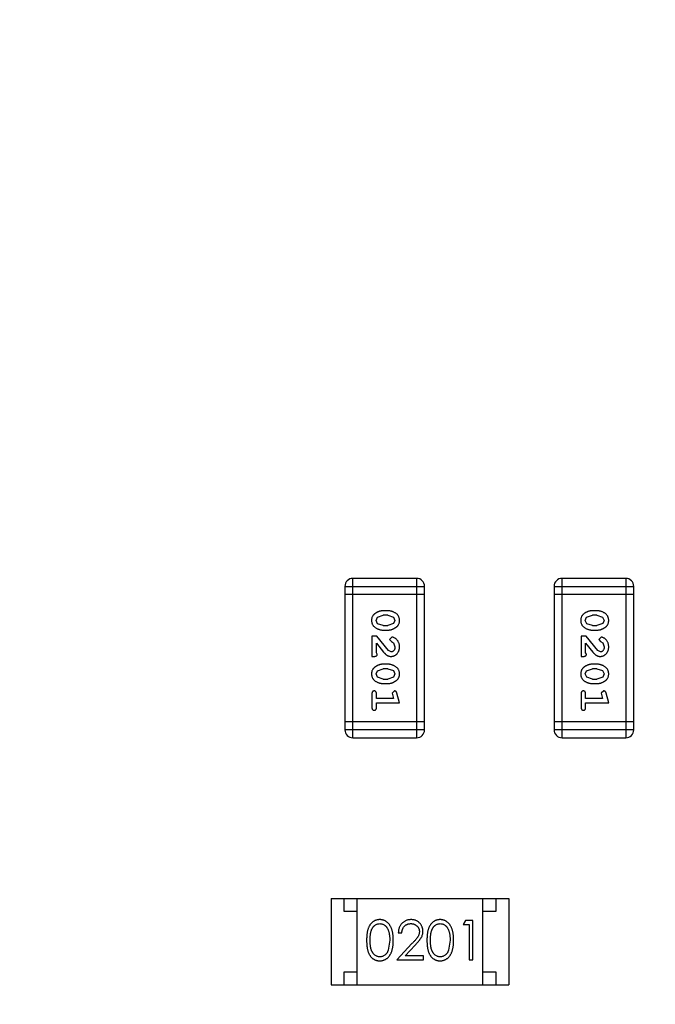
# Model space of a CAD drawing. Header units: inches. Extents: x -13 to 240, y -18 to 126.
# Tile 107 of 112: x 206.23 to 208.66, y 92.13 to 95.89. Entities that reach past the tile are written whole.
import ezdxf

# ---------------------------------------------------------------- set-up
doc = ezdxf.new("R2010")
doc.units = ezdxf.units.IN
doc.header["$LTSCALE"] = 1.21
doc.header["$MEASUREMENT"] = 0
doc.header["$PDMODE"] = 3
doc.header["$PDSIZE"] = 0.3125
doc.layers.get('0').update_dxf_attribs({"linetype": 'CONTINUOUS'})
doc.layers.get('Defpoints').update_dxf_attribs({"linetype": 'CONTINUOUS'})
doc.layers.add('DIM', color=3, linetype='CONTINUOUS')
doc.styles.get("Standard").update_dxf_attribs({"font": 'txt', "width": 0.8})
doc.dimstyles.get("Standard").update_dxf_attribs({"dimtxt": 0.15625, "dimasz": 0.1875, "dimexe": 0.125, "dimexo": 0.0625, "dimgap": 0.09, "dimtad": 0, "dimtih": 1, "dimtoh": 1, "dimzin": 4, "dimdsep": 46, "dimtxsty": 'Standard', "dimblk": '_FILLED', "dimblk1": '_FILLED', "dimblk2": '_FILLED', "dimcen": 0.09, "dimazin": 1, "dimtp": 0.01, "dimtm": 0.01, "dimtfac": 1, "dimtofl": 0, "dimtmove": 0, "dimatfit": 3, "dimldrblk": '_FILLED', "dimfxl": 1, "dimtolj": 1, "dimtzin": 4, "dimarcsym": 0})

# ---------------------------------------------------------------- blocks, each defined once
blk = doc.blocks.new('_FILLED')
at = {"color": 0, "linetype": 'ByBlock'}
blk.add_solid([(0, 0), (-1, 0.1667), (-1, -0.1667)], dxfattribs=at)
blk = doc.blocks.new('*D57')
at = {"layer": 'Defpoints', "color": 0}
for p in [(222.3269, 99.4649), (198.0766, 63.4663), (232.488, 63.4663)]:
    blk.add_point(p, dxfattribs=at)
at = {"layer": 'DIM', "color": 0, "lineweight": -2}
for p, q in [((222.3894, 99.4649), (232.613, 99.4649)), ((232.488, 97.4649), (232.488, 84.489)), ((232.488, 65.4663), (232.488, 78.4423)), ((198.1391, 63.4663), (232.613, 63.4663))]:
    blk.add_line(p, q, dxfattribs=at)
at = {"layer": 'DIM', "color": 0, "lineweight": -2, "xscale": 2, "yscale": 2, "zscale": 2}
for p, rotation in [((232.488, 99.4649), 90), ((232.488, 63.4663), 270)]:
    blk.add_blockref('_FILLED', p, dxfattribs=dict(at, rotation=rotation))
at = {"layer": 'DIM', "color": 0, "insert": (232.488, 81.4656), "char_height": 2, "attachment_point": 5, "rotation": 90}
blk.add_mtext('\\A1;36.00', dxfattribs=at)

msp = doc.modelspace()

# ---------------------------------------------------------------- linework, layer by layer
at = {"color": 7, "linetype": 'Continuous'}
for p, q in [((207.5048, 93.1463), (207.5048, 93.7559)), ((207.7486, 93.7559), (207.5048, 93.7559)), ((207.7486, 93.7559), (207.7486, 93.1463)), ((208.3048, 93.1463), (208.3048, 93.7559)), ((208.5486, 93.7559), (208.3048, 93.7559)), ((208.5486, 93.7559), (208.5486, 93.1463)), ((207.4743, 93.7255), (207.4743, 93.1768)), ((207.4743, 93.7255), (207.7791, 93.7255)), ((207.4743, 93.695), (207.7791, 93.695)), ((207.7791, 93.1768), (207.7791, 93.7255)), ((208.2743, 93.7255), (208.2743, 93.1768)), ((208.2743, 93.7255), (208.5791, 93.7255)), ((208.2743, 93.695), (208.5791, 93.695)), ((208.5791, 93.1768), (208.5791, 93.7255)), ((207.599, 93.6071), (207.6213, 93.6147)), ((207.6387, 93.6321), (207.621, 93.6321)), ((207.6385, 93.6147), (207.6213, 93.6147)), ((207.6385, 93.6147), (207.6603, 93.6075)), ((208.399, 93.6071), (208.4213, 93.6147)), ((208.4387, 93.6321), (208.421, 93.6321)), ((208.4385, 93.6147), (208.4213, 93.6147)), ((208.4385, 93.6147), (208.4602, 93.6075)), ((207.5937, 93.595), (207.599, 93.6071)), ((207.5995, 93.5827), (207.5937, 93.595)), ((207.6213, 93.5754), (207.5995, 93.5827)), ((207.6608, 93.583), (207.6385, 93.5754)), ((207.6603, 93.6075), (207.6661, 93.5951)), ((207.6661, 93.5951), (207.6608, 93.583)), ((208.3937, 93.595), (208.399, 93.6071)), ((208.3995, 93.5827), (208.3937, 93.595)), ((208.4213, 93.5754), (208.3995, 93.5827)), ((208.4608, 93.583), (208.4385, 93.5754)), ((208.4602, 93.6075), (208.466, 93.5951)), ((208.466, 93.5951), (208.4608, 93.583)), ((207.621, 93.5581), (207.6387, 93.5581)), ((207.6213, 93.5754), (207.6385, 93.5754)), ((208.421, 93.5581), (208.4387, 93.5581)), ((208.4213, 93.5754), (208.4385, 93.5754)), ((207.578, 93.5345), (207.578, 93.4574)), ((207.5968, 93.5345), (207.578, 93.5345)), ((207.5953, 93.4716), (207.5953, 93.5078)), ((207.5953, 93.5078), (207.6223, 93.4742)), ((207.6418, 93.4795), (207.5968, 93.5345)), ((207.654, 93.5314), (207.6456, 93.5225)), ((207.6456, 93.5225), (207.6522, 93.5141)), ((207.6522, 93.5141), (207.6607, 93.5091)), ((207.6607, 93.5091), (207.6661, 93.4942)), ((208.3779, 93.5345), (208.3779, 93.4574)), ((208.3968, 93.5345), (208.3779, 93.5345)), ((208.3952, 93.4716), (208.3952, 93.5078)), ((208.3952, 93.5078), (208.4223, 93.4742)), ((208.4418, 93.4795), (208.3968, 93.5345)), ((208.454, 93.5314), (208.4456, 93.5225)), ((208.4456, 93.5225), (208.4522, 93.5141)), ((208.4522, 93.5141), (208.4607, 93.5091)), ((208.4607, 93.5091), (208.466, 93.4942)), ((207.5984, 93.4661), (207.5953, 93.4716)), ((207.6515, 93.4747), (207.6418, 93.4795)), ((208.3984, 93.4661), (208.3952, 93.4716)), ((208.4515, 93.4747), (208.4418, 93.4795)), ((207.578, 93.4574), (207.5858, 93.4574)), ((207.6387, 93.4275), (207.621, 93.4275)), ((208.3779, 93.4574), (208.3858, 93.4574)), ((208.4387, 93.4275), (208.421, 93.4275)), ((207.5937, 93.3904), (207.599, 93.4026)), ((207.5995, 93.3782), (207.5937, 93.3904)), ((207.599, 93.4026), (207.6213, 93.4102)), ((207.6385, 93.4102), (207.6213, 93.4102)), ((207.6385, 93.4102), (207.6603, 93.403)), ((207.6603, 93.403), (207.6661, 93.3906)), ((207.6661, 93.3906), (207.6608, 93.3785)), ((208.3937, 93.3904), (208.399, 93.4026)), ((208.3995, 93.3782), (208.3937, 93.3904)), ((208.399, 93.4026), (208.4213, 93.4102)), ((208.4385, 93.4102), (208.4213, 93.4102)), ((208.4385, 93.4102), (208.4602, 93.403)), ((208.4602, 93.403), (208.466, 93.3906)), ((208.466, 93.3906), (208.4608, 93.3785)), ((207.6213, 93.3709), (207.5995, 93.3782)), ((207.621, 93.3536), (207.6387, 93.3536)), ((207.6213, 93.3709), (207.6385, 93.3709)), ((207.6608, 93.3785), (207.6385, 93.3709)), ((208.4213, 93.3709), (208.3995, 93.3782)), ((208.421, 93.3536), (208.4387, 93.3536)), ((208.4213, 93.3709), (208.4385, 93.3709)), ((208.4608, 93.3785), (208.4385, 93.3709)), ((207.578, 93.3143), (207.578, 93.2624)), ((207.5953, 93.297), (207.5953, 93.3143)), ((207.6643, 93.3253), (207.655, 93.3174)), ((207.655, 93.3174), (207.6561, 93.312)), ((207.6834, 93.2797), (207.6735, 93.3162)), ((208.3779, 93.3143), (208.3779, 93.2624)), ((208.3952, 93.297), (208.3952, 93.3143)), ((208.4643, 93.3253), (208.455, 93.3174)), ((208.455, 93.3174), (208.4561, 93.312)), ((208.4833, 93.2797), (208.4735, 93.3162)), ((207.6602, 93.297), (207.5953, 93.297)), ((207.5953, 93.2624), (207.5953, 93.2797)), ((207.5953, 93.2797), (207.6834, 93.2797)), ((207.6561, 93.312), (207.6602, 93.297)), ((208.4602, 93.297), (208.3952, 93.297)), ((208.3952, 93.2624), (208.3952, 93.2797)), ((208.3952, 93.2797), (208.4833, 93.2797)), ((208.4561, 93.312), (208.4602, 93.297)), ((207.7791, 93.2073), (207.4743, 93.2073)), ((208.5791, 93.2073), (208.2743, 93.2073)), ((207.7791, 93.1768), (207.4743, 93.1768)), ((208.5791, 93.1768), (208.2743, 93.1768)), ((207.5048, 93.1463), (207.7486, 93.1463)), ((208.3048, 93.1463), (208.5486, 93.1463)), ((207.4215, 92.5312), (207.4215, 92.2012)), ((207.4215, 92.5312), (208.1015, 92.5312)), ((207.4715, 92.4812), (207.4715, 92.5312)), ((207.5215, 92.2012), (207.5215, 92.5312)), ((208.0015, 92.2012), (208.0015, 92.5312)), ((208.0515, 92.5312), (208.0515, 92.4812)), ((208.1015, 92.5312), (208.1015, 92.2012)), ((207.5215, 92.4812), (207.4715, 92.4812)), ((208.0515, 92.4812), (208.0015, 92.4812)), ((207.9356, 92.4465), (207.9268, 92.4311)), ((207.9268, 92.4311), (207.9499, 92.4311)), ((207.9633, 92.4465), (207.9356, 92.4465)), ((207.9499, 92.4311), (207.9499, 92.2965)), ((207.9633, 92.2965), (207.9633, 92.4465)), ((207.646, 92.3715), (207.6403, 92.3338)), ((207.6787, 92.4004), (207.6922, 92.4004)), ((207.8768, 92.3715), (207.8711, 92.3338)), ((207.7311, 92.3586), (207.6729, 92.2965)), ((207.7051, 92.3119), (207.7426, 92.352)), ((207.6729, 92.2965), (207.7749, 92.2965)), ((207.7749, 92.3119), (207.7051, 92.3119)), ((207.7749, 92.2965), (207.7749, 92.3119)), ((207.9499, 92.2965), (207.9633, 92.2965)), ((207.4715, 92.2012), (207.4715, 92.2512)), ((207.4715, 92.2512), (207.5215, 92.2512)), ((208.0015, 92.2512), (208.0515, 92.2512)), ((208.0515, 92.2512), (208.0515, 92.2012)), ((207.4215, 92.2012), (208.1015, 92.2012))]:
    msp.add_line(p, q, dxfattribs=at)
for centre, start, end in [((207.5048, 93.7255), 90, 180), ((207.7486, 93.7255), 0, 90), ((208.3048, 93.7255), 90, 180), ((208.5486, 93.7255), 0, 90), ((207.5048, 93.1768), 180, 270), ((207.7486, 93.1768), 270, 0), ((208.3048, 93.1768), 180, 270), ((208.5486, 93.1768), 270, 0)]:
    msp.add_arc(centre, 0.0305, start, end, dxfattribs=at)
for points, knots in [([(207.621, 93.6321), (207.6199, 93.632), (207.6178, 93.632), (207.6146, 93.6317), (207.6115, 93.6312), (207.6084, 93.6305), (207.6053, 93.6296), (207.6024, 93.6285), (207.5994, 93.6272), (207.5965, 93.6258), (207.5938, 93.6242), (207.5912, 93.6226), (207.5889, 93.6209), (207.5868, 93.6193), (207.585, 93.6176), (207.5833, 93.6159), (207.5819, 93.6141), (207.5803, 93.6118), (207.5787, 93.6086), (207.5774, 93.6044), (207.5765, 93.5998), (207.5764, 93.5967), (207.5764, 93.595)], [0, 0, 0, 0, 0.049886, 0.09882, 0.148132, 0.19689, 0.246038, 0.295176, 0.345305, 0.395692, 0.445312, 0.491875, 0.535813, 0.577009, 0.616081, 0.652689, 0.687585, 0.720206, 0.785062, 0.85223, 0.923759, 1, 1, 1, 1]), ([(207.6834, 93.5953), (207.6833, 93.5967), (207.6832, 93.5995), (207.6825, 93.6036), (207.6814, 93.6074), (207.6798, 93.611), (207.6778, 93.6143), (207.6753, 93.6173), (207.6723, 93.6201), (207.6689, 93.6226), (207.6653, 93.6248), (207.6616, 93.6267), (207.6579, 93.6284), (207.6541, 93.6297), (207.6504, 93.6308), (207.6465, 93.6315), (207.6426, 93.632), (207.64, 93.632), (207.6387, 93.6321)], [0, 0, 0, 0, 0.06692, 0.130834, 0.19258, 0.252759, 0.312631, 0.373411, 0.436359, 0.501894, 0.568244, 0.632472, 0.69556, 0.757163, 0.818592, 0.878885, 0.939235, 1, 1, 1, 1]), ([(208.421, 93.6321), (208.4199, 93.632), (208.4178, 93.632), (208.4146, 93.6317), (208.4115, 93.6312), (208.4084, 93.6305), (208.4053, 93.6296), (208.4024, 93.6285), (208.3994, 93.6272), (208.3965, 93.6258), (208.3938, 93.6242), (208.3912, 93.6226), (208.3889, 93.6209), (208.3868, 93.6193), (208.3849, 93.6176), (208.3833, 93.6159), (208.3819, 93.6141), (208.3803, 93.6118), (208.3787, 93.6086), (208.3773, 93.6044), (208.3765, 93.5998), (208.3764, 93.5967), (208.3764, 93.595)], [0, 0, 0, 0, 0.049886, 0.09882, 0.148132, 0.19689, 0.246038, 0.295176, 0.345305, 0.395692, 0.445312, 0.491875, 0.535813, 0.577009, 0.616081, 0.652689, 0.687585, 0.720206, 0.785062, 0.85223, 0.923759, 1, 1, 1, 1]), ([(208.4833, 93.5953), (208.4833, 93.5967), (208.4832, 93.5995), (208.4825, 93.6036), (208.4814, 93.6074), (208.4798, 93.611), (208.4777, 93.6143), (208.4752, 93.6173), (208.4723, 93.6201), (208.4689, 93.6226), (208.4653, 93.6248), (208.4616, 93.6267), (208.4579, 93.6284), (208.4541, 93.6297), (208.4503, 93.6308), (208.4465, 93.6315), (208.4426, 93.632), (208.44, 93.632), (208.4387, 93.6321)], [0, 0, 0, 0, 0.06692, 0.130834, 0.19258, 0.252759, 0.312631, 0.373411, 0.436359, 0.501894, 0.568244, 0.632472, 0.69556, 0.757163, 0.818592, 0.878885, 0.939235, 1, 1, 1, 1]), ([(207.5764, 93.595), (207.5764, 93.5936), (207.5765, 93.5907), (207.5772, 93.5867), (207.5783, 93.5828), (207.5799, 93.5792), (207.5819, 93.5759), (207.5845, 93.5729), (207.5874, 93.5701), (207.5908, 93.5676), (207.5944, 93.5654), (207.5981, 93.5635), (207.6018, 93.5618), (207.6055, 93.5605), (207.6094, 93.5594), (207.6132, 93.5586), (207.6171, 93.5582), (207.6197, 93.5581), (207.621, 93.5581)], [0, 0, 0, 0, 0.067217, 0.131051, 0.19272, 0.252824, 0.312745, 0.373449, 0.436041, 0.501494, 0.567761, 0.632087, 0.695096, 0.757109, 0.817993, 0.878657, 0.939311, 1, 1, 1, 1]), ([(207.6387, 93.5581), (207.6398, 93.5581), (207.642, 93.5582), (207.6452, 93.5585), (207.6483, 93.559), (207.6514, 93.5597), (207.6544, 93.5606), (207.6575, 93.5617), (207.6604, 93.563), (207.6633, 93.5645), (207.666, 93.5661), (207.6686, 93.5677), (207.6709, 93.5694), (207.673, 93.5711), (207.6749, 93.5728), (207.6765, 93.5745), (207.6779, 93.5762), (207.6795, 93.5786), (207.6811, 93.5817), (207.6824, 93.5859), (207.6832, 93.5905), (207.6833, 93.5936), (207.6834, 93.5953)], [0, 0, 0, 0, 0.049855, 0.099516, 0.148482, 0.19758, 0.246804, 0.296268, 0.346517, 0.397047, 0.446826, 0.49336, 0.537801, 0.579207, 0.617974, 0.654833, 0.689171, 0.722088, 0.786392, 0.853518, 0.924186, 1, 1, 1, 1]), ([(208.3764, 93.595), (208.3764, 93.5936), (208.3765, 93.5907), (208.3772, 93.5867), (208.3783, 93.5828), (208.3799, 93.5792), (208.3819, 93.5759), (208.3845, 93.5729), (208.3874, 93.5701), (208.3908, 93.5676), (208.3944, 93.5654), (208.3981, 93.5635), (208.4018, 93.5618), (208.4055, 93.5605), (208.4093, 93.5594), (208.4132, 93.5586), (208.4171, 93.5582), (208.4197, 93.5581), (208.421, 93.5581)], [0, 0, 0, 0, 0.067217, 0.131051, 0.19272, 0.252824, 0.312745, 0.373449, 0.436041, 0.501494, 0.567761, 0.632087, 0.695096, 0.757109, 0.817993, 0.878657, 0.939311, 1, 1, 1, 1]), ([(208.4387, 93.5581), (208.4398, 93.5581), (208.442, 93.5582), (208.4451, 93.5585), (208.4483, 93.559), (208.4514, 93.5597), (208.4544, 93.5606), (208.4574, 93.5617), (208.4604, 93.563), (208.4633, 93.5645), (208.466, 93.5661), (208.4686, 93.5677), (208.4709, 93.5694), (208.473, 93.5711), (208.4749, 93.5728), (208.4765, 93.5745), (208.4779, 93.5762), (208.4795, 93.5786), (208.4811, 93.5817), (208.4824, 93.5859), (208.4832, 93.5905), (208.4833, 93.5936), (208.4833, 93.5953)], [0, 0, 0, 0, 0.049855, 0.099516, 0.148482, 0.19758, 0.246804, 0.296268, 0.346517, 0.397047, 0.446826, 0.49336, 0.537801, 0.579207, 0.617974, 0.654833, 0.689171, 0.722088, 0.786392, 0.853518, 0.924186, 1, 1, 1, 1]), ([(207.6834, 93.4941), (207.6833, 93.4958), (207.6832, 93.4992), (207.6823, 93.5041), (207.6809, 93.5088), (207.6789, 93.5133), (207.6765, 93.5175), (207.6736, 93.5211), (207.6704, 93.5243), (207.6668, 93.5268), (207.6632, 93.5288), (207.6599, 93.5302), (207.6569, 93.5312), (207.6549, 93.5313), (207.654, 93.5314)], [0, 0, 0, 0, 0.098286, 0.193983, 0.289056, 0.384352, 0.477435, 0.566197, 0.652355, 0.737986, 0.818188, 0.887401, 0.94802, 1, 1, 1, 1]), ([(208.4833, 93.4941), (208.4833, 93.4958), (208.4832, 93.4992), (208.4823, 93.5041), (208.4809, 93.5088), (208.4789, 93.5133), (208.4765, 93.5175), (208.4736, 93.5211), (208.4704, 93.5243), (208.4668, 93.5268), (208.4632, 93.5288), (208.4599, 93.5302), (208.4569, 93.5312), (208.4549, 93.5313), (208.454, 93.5314)], [0, 0, 0, 0, 0.098286, 0.193983, 0.289056, 0.384352, 0.477435, 0.566197, 0.652355, 0.737986, 0.818188, 0.887401, 0.94802, 1, 1, 1, 1]), ([(207.5858, 93.4574), (207.5869, 93.4575), (207.5889, 93.4575), (207.5916, 93.4579), (207.5938, 93.4586), (207.5956, 93.4597), (207.5969, 93.461), (207.5978, 93.4625), (207.5983, 93.4642), (207.5984, 93.4654), (207.5984, 93.4661)], [0, 0, 0, 0, 0.1844, 0.34094, 0.473574, 0.586824, 0.690029, 0.789175, 0.890445, 1, 1, 1, 1]), ([(207.6223, 93.4742), (207.6231, 93.4733), (207.6246, 93.4716), (207.6268, 93.4693), (207.6289, 93.4671), (207.6309, 93.4653), (207.6327, 93.4637), (207.6345, 93.4623), (207.6362, 93.4612), (207.6382, 93.4601), (207.6408, 93.459), (207.6439, 93.4581), (207.6472, 93.4575), (207.6495, 93.4575), (207.6506, 93.4574)], [0, 0, 0, 0, 0.103002, 0.197728, 0.285279, 0.365235, 0.437224, 0.502446, 0.560545, 0.611446, 0.707576, 0.80349, 0.900532, 1, 1, 1, 1]), ([(207.6506, 93.4574), (207.6517, 93.4575), (207.6539, 93.4575), (207.6571, 93.458), (207.6602, 93.4588), (207.6632, 93.46), (207.6661, 93.4614), (207.6688, 93.4632), (207.6714, 93.4653), (207.6738, 93.4677), (207.6761, 93.4704), (207.678, 93.4732), (207.6797, 93.4762), (207.681, 93.4795), (207.6821, 93.4829), (207.6828, 93.4864), (207.6833, 93.4902), (207.6833, 93.4928), (207.6834, 93.4941)], [0, 0, 0, 0, 0.060981, 0.120256, 0.178148, 0.236115, 0.293993, 0.352864, 0.413358, 0.476056, 0.539296, 0.602396, 0.665116, 0.728325, 0.792919, 0.859317, 0.928302, 1, 1, 1, 1]), ([(207.6661, 93.4942), (207.666, 93.4928), (207.6659, 93.4901), (207.6651, 93.4863), (207.6637, 93.4829), (207.6618, 93.4801), (207.6595, 93.4777), (207.657, 93.476), (207.6543, 93.4749), (207.6525, 93.4748), (207.6515, 93.4747)], [0, 0, 0, 0, 0.156344, 0.299348, 0.4327, 0.561, 0.682299, 0.791883, 0.89611, 1, 1, 1, 1]), ([(208.3858, 93.4574), (208.3869, 93.4575), (208.3889, 93.4575), (208.3916, 93.4579), (208.3938, 93.4586), (208.3955, 93.4597), (208.3968, 93.461), (208.3977, 93.4625), (208.3983, 93.4642), (208.3984, 93.4654), (208.3984, 93.4661)], [0, 0, 0, 0, 0.1844, 0.34094, 0.473574, 0.586824, 0.690029, 0.789175, 0.890445, 1, 1, 1, 1]), ([(208.4223, 93.4742), (208.4231, 93.4733), (208.4245, 93.4716), (208.4268, 93.4693), (208.4289, 93.4671), (208.4309, 93.4653), (208.4327, 93.4637), (208.4345, 93.4623), (208.4361, 93.4612), (208.4382, 93.4601), (208.4407, 93.459), (208.4439, 93.4581), (208.4472, 93.4575), (208.4494, 93.4575), (208.4506, 93.4574)], [0, 0, 0, 0, 0.103002, 0.197728, 0.285279, 0.365235, 0.437224, 0.502446, 0.560545, 0.611446, 0.707576, 0.80349, 0.900532, 1, 1, 1, 1]), ([(208.4506, 93.4574), (208.4517, 93.4575), (208.4539, 93.4575), (208.4571, 93.458), (208.4602, 93.4588), (208.4632, 93.46), (208.4661, 93.4614), (208.4688, 93.4632), (208.4714, 93.4653), (208.4738, 93.4677), (208.476, 93.4704), (208.478, 93.4732), (208.4797, 93.4762), (208.481, 93.4795), (208.482, 93.4829), (208.4828, 93.4864), (208.4833, 93.4902), (208.4833, 93.4928), (208.4833, 93.4941)], [0, 0, 0, 0, 0.060981, 0.120256, 0.178148, 0.236115, 0.293993, 0.352864, 0.413358, 0.476056, 0.539296, 0.602396, 0.665116, 0.728325, 0.792919, 0.859317, 0.928302, 1, 1, 1, 1]), ([(208.466, 93.4942), (208.466, 93.4928), (208.4659, 93.4901), (208.4651, 93.4863), (208.4637, 93.4829), (208.4618, 93.4801), (208.4595, 93.4777), (208.457, 93.476), (208.4543, 93.4749), (208.4524, 93.4748), (208.4515, 93.4747)], [0, 0, 0, 0, 0.156344, 0.299348, 0.4327, 0.561, 0.682299, 0.791883, 0.89611, 1, 1, 1, 1]), ([(207.621, 93.4275), (207.6199, 93.4275), (207.6178, 93.4275), (207.6146, 93.4272), (207.6115, 93.4267), (207.6084, 93.426), (207.6053, 93.4251), (207.6024, 93.424), (207.5994, 93.4227), (207.5965, 93.4213), (207.5938, 93.4197), (207.5912, 93.4181), (207.5889, 93.4164), (207.5868, 93.4148), (207.585, 93.4131), (207.5833, 93.4114), (207.5819, 93.4096), (207.5803, 93.4073), (207.5787, 93.4041), (207.5774, 93.3999), (207.5765, 93.3953), (207.5764, 93.3921), (207.5764, 93.3905)], [0, 0, 0, 0, 0.049886, 0.09882, 0.148132, 0.19689, 0.246038, 0.295176, 0.345305, 0.395692, 0.445312, 0.491875, 0.535813, 0.577009, 0.616081, 0.652689, 0.687585, 0.720206, 0.785062, 0.85223, 0.923759, 1, 1, 1, 1]), ([(207.6834, 93.3907), (207.6833, 93.3922), (207.6832, 93.395), (207.6825, 93.3991), (207.6814, 93.4029), (207.6798, 93.4065), (207.6778, 93.4098), (207.6753, 93.4128), (207.6723, 93.4156), (207.6689, 93.4181), (207.6653, 93.4203), (207.6616, 93.4222), (207.6579, 93.4239), (207.6541, 93.4252), (207.6504, 93.4263), (207.6465, 93.427), (207.6426, 93.4275), (207.64, 93.4275), (207.6387, 93.4275)], [0, 0, 0, 0, 0.06692, 0.130834, 0.19258, 0.252759, 0.312631, 0.373411, 0.436359, 0.501894, 0.568244, 0.632472, 0.69556, 0.757163, 0.818592, 0.878885, 0.939235, 1, 1, 1, 1]), ([(208.421, 93.4275), (208.4199, 93.4275), (208.4178, 93.4275), (208.4146, 93.4272), (208.4115, 93.4267), (208.4084, 93.426), (208.4053, 93.4251), (208.4024, 93.424), (208.3994, 93.4227), (208.3965, 93.4213), (208.3938, 93.4197), (208.3912, 93.4181), (208.3889, 93.4164), (208.3868, 93.4148), (208.3849, 93.4131), (208.3833, 93.4114), (208.3819, 93.4096), (208.3803, 93.4073), (208.3787, 93.4041), (208.3773, 93.3999), (208.3765, 93.3953), (208.3764, 93.3921), (208.3764, 93.3905)], [0, 0, 0, 0, 0.049886, 0.09882, 0.148132, 0.19689, 0.246038, 0.295176, 0.345305, 0.395692, 0.445312, 0.491875, 0.535813, 0.577009, 0.616081, 0.652689, 0.687585, 0.720206, 0.785062, 0.85223, 0.923759, 1, 1, 1, 1]), ([(208.4833, 93.3907), (208.4833, 93.3922), (208.4832, 93.395), (208.4825, 93.3991), (208.4814, 93.4029), (208.4798, 93.4065), (208.4777, 93.4098), (208.4752, 93.4128), (208.4723, 93.4156), (208.4689, 93.4181), (208.4653, 93.4203), (208.4616, 93.4222), (208.4579, 93.4239), (208.4541, 93.4252), (208.4503, 93.4263), (208.4465, 93.427), (208.4426, 93.4275), (208.44, 93.4275), (208.4387, 93.4275)], [0, 0, 0, 0, 0.06692, 0.130834, 0.19258, 0.252759, 0.312631, 0.373411, 0.436359, 0.501894, 0.568244, 0.632472, 0.69556, 0.757163, 0.818592, 0.878885, 0.939235, 1, 1, 1, 1]), ([(207.5764, 93.3905), (207.5764, 93.3891), (207.5765, 93.3862), (207.5772, 93.3821), (207.5783, 93.3783), (207.5799, 93.3747), (207.5819, 93.3714), (207.5845, 93.3684), (207.5874, 93.3656), (207.5908, 93.3631), (207.5944, 93.3609), (207.5981, 93.359), (207.6018, 93.3573), (207.6055, 93.3559), (207.6094, 93.3549), (207.6132, 93.3541), (207.6171, 93.3537), (207.6197, 93.3536), (207.621, 93.3536)], [0, 0, 0, 0, 0.067217, 0.131051, 0.19272, 0.252824, 0.312745, 0.373449, 0.436041, 0.501494, 0.567761, 0.632087, 0.695096, 0.757109, 0.817993, 0.878657, 0.939311, 1, 1, 1, 1]), ([(207.6387, 93.3536), (207.6398, 93.3536), (207.642, 93.3537), (207.6452, 93.354), (207.6483, 93.3545), (207.6514, 93.3552), (207.6544, 93.3561), (207.6575, 93.3572), (207.6604, 93.3585), (207.6633, 93.36), (207.666, 93.3616), (207.6686, 93.3632), (207.6709, 93.3649), (207.673, 93.3665), (207.6749, 93.3683), (207.6765, 93.37), (207.6779, 93.3717), (207.6795, 93.3741), (207.6811, 93.3772), (207.6824, 93.3814), (207.6832, 93.386), (207.6833, 93.3891), (207.6834, 93.3907)], [0, 0, 0, 0, 0.049855, 0.099516, 0.148482, 0.19758, 0.246804, 0.296268, 0.346517, 0.397047, 0.446826, 0.49336, 0.537801, 0.579207, 0.617974, 0.654833, 0.689171, 0.722088, 0.786392, 0.853518, 0.924186, 1, 1, 1, 1]), ([(208.3764, 93.3905), (208.3764, 93.3891), (208.3765, 93.3862), (208.3772, 93.3821), (208.3783, 93.3783), (208.3799, 93.3747), (208.3819, 93.3714), (208.3845, 93.3684), (208.3874, 93.3656), (208.3908, 93.3631), (208.3944, 93.3609), (208.3981, 93.359), (208.4018, 93.3573), (208.4055, 93.3559), (208.4093, 93.3549), (208.4132, 93.3541), (208.4171, 93.3537), (208.4197, 93.3536), (208.421, 93.3536)], [0, 0, 0, 0, 0.067217, 0.131051, 0.19272, 0.252824, 0.312745, 0.373449, 0.436041, 0.501494, 0.567761, 0.632087, 0.695096, 0.757109, 0.817993, 0.878657, 0.939311, 1, 1, 1, 1]), ([(208.4387, 93.3536), (208.4398, 93.3536), (208.442, 93.3537), (208.4451, 93.354), (208.4483, 93.3545), (208.4514, 93.3552), (208.4544, 93.3561), (208.4574, 93.3572), (208.4604, 93.3585), (208.4633, 93.36), (208.466, 93.3616), (208.4686, 93.3632), (208.4709, 93.3649), (208.473, 93.3665), (208.4749, 93.3683), (208.4765, 93.37), (208.4779, 93.3717), (208.4795, 93.3741), (208.4811, 93.3772), (208.4824, 93.3814), (208.4832, 93.386), (208.4833, 93.3891), (208.4833, 93.3907)], [0, 0, 0, 0, 0.049855, 0.099516, 0.148482, 0.19758, 0.246804, 0.296268, 0.346517, 0.397047, 0.446826, 0.49336, 0.537801, 0.579207, 0.617974, 0.654833, 0.689171, 0.722088, 0.786392, 0.853518, 0.924186, 1, 1, 1, 1]), ([(207.5866, 93.3253), (207.586, 93.3253), (207.5848, 93.3252), (207.5831, 93.3247), (207.5816, 93.3239), (207.5803, 93.3227), (207.5792, 93.3211), (207.5785, 93.3192), (207.578, 93.3169), (207.578, 93.3152), (207.578, 93.3143)], [0, 0, 0, 0, 0.115051, 0.223278, 0.329269, 0.437893, 0.554681, 0.682591, 0.83103, 1, 1, 1, 1]), ([(207.5953, 93.3143), (207.5952, 93.3152), (207.5952, 93.3169), (207.5947, 93.3192), (207.594, 93.3211), (207.5929, 93.3227), (207.5916, 93.3238), (207.5901, 93.3247), (207.5884, 93.3252), (207.5872, 93.3253), (207.5866, 93.3253)], [0, 0, 0, 0, 0.169102, 0.317658, 0.446239, 0.563118, 0.671828, 0.776546, 0.884858, 1, 1, 1, 1]), ([(207.6735, 93.3162), (207.6732, 93.3171), (207.6727, 93.3187), (207.6719, 93.3207), (207.671, 93.3224), (207.67, 93.3236), (207.6688, 93.3244), (207.6675, 93.3249), (207.6659, 93.3252), (207.6649, 93.3253), (207.6643, 93.3253)], [0, 0, 0, 0, 0.187321, 0.344927, 0.475328, 0.579604, 0.674244, 0.773631, 0.882025, 1, 1, 1, 1]), ([(208.3866, 93.3253), (208.386, 93.3253), (208.3848, 93.3252), (208.3831, 93.3247), (208.3816, 93.3239), (208.3803, 93.3227), (208.3792, 93.3211), (208.3785, 93.3192), (208.378, 93.3169), (208.378, 93.3152), (208.3779, 93.3143)], [0, 0, 0, 0, 0.115051, 0.223278, 0.329269, 0.437893, 0.554681, 0.682591, 0.83103, 1, 1, 1, 1]), ([(208.3952, 93.3143), (208.3952, 93.3152), (208.3952, 93.3169), (208.3947, 93.3192), (208.394, 93.3211), (208.3929, 93.3227), (208.3916, 93.3238), (208.3901, 93.3247), (208.3884, 93.3252), (208.3872, 93.3253), (208.3866, 93.3253)], [0, 0, 0, 0, 0.169102, 0.317658, 0.446239, 0.563118, 0.671828, 0.776546, 0.884858, 1, 1, 1, 1]), ([(208.4735, 93.3162), (208.4732, 93.3171), (208.4727, 93.3187), (208.4719, 93.3207), (208.471, 93.3224), (208.47, 93.3236), (208.4688, 93.3244), (208.4674, 93.3249), (208.4659, 93.3252), (208.4649, 93.3253), (208.4643, 93.3253)], [0, 0, 0, 0, 0.187321, 0.344927, 0.475328, 0.579604, 0.674244, 0.773631, 0.882025, 1, 1, 1, 1]), ([(207.578, 93.2624), (207.578, 93.2615), (207.578, 93.2598), (207.5785, 93.2575), (207.5792, 93.2555), (207.5803, 93.254), (207.5816, 93.2528), (207.5831, 93.252), (207.5848, 93.2514), (207.586, 93.2514), (207.5866, 93.2513)], [0, 0, 0, 0, 0.169012, 0.317488, 0.445429, 0.560977, 0.67065, 0.776666, 0.88492, 1, 1, 1, 1]), ([(207.5866, 93.2513), (207.5872, 93.2514), (207.5884, 93.2514), (207.5901, 93.2519), (207.5916, 93.2528), (207.5929, 93.254), (207.594, 93.2555), (207.5947, 93.2575), (207.5952, 93.2598), (207.5952, 93.2615), (207.5953, 93.2624)], [0, 0, 0, 0, 0.11517, 0.223509, 0.328254, 0.438012, 0.553651, 0.682263, 0.830856, 1, 1, 1, 1]), ([(208.3779, 93.2624), (208.378, 93.2615), (208.378, 93.2598), (208.3785, 93.2575), (208.3792, 93.2555), (208.3803, 93.254), (208.3816, 93.2528), (208.3831, 93.252), (208.3848, 93.2514), (208.386, 93.2514), (208.3866, 93.2513)], [0, 0, 0, 0, 0.169012, 0.317488, 0.445429, 0.560977, 0.67065, 0.776666, 0.88492, 1, 1, 1, 1]), ([(208.3866, 93.2513), (208.3872, 93.2514), (208.3884, 93.2514), (208.3901, 93.2519), (208.3916, 93.2528), (208.3929, 93.254), (208.394, 93.2555), (208.3947, 93.2575), (208.3952, 93.2598), (208.3952, 93.2615), (208.3952, 93.2624)], [0, 0, 0, 0, 0.11517, 0.223509, 0.328254, 0.438012, 0.553651, 0.682263, 0.830856, 1, 1, 1, 1]), ([(207.6077, 92.4504), (207.6065, 92.4503), (207.6042, 92.4503), (207.6007, 92.4499), (207.5974, 92.4492), (207.5941, 92.4483), (207.5909, 92.4471), (207.5877, 92.4457), (207.5847, 92.444), (207.5818, 92.442), (207.579, 92.4398), (207.5763, 92.4374), (207.5738, 92.4346), (207.5715, 92.4317), (207.5694, 92.4285), (207.5673, 92.425), (207.5655, 92.4213), (207.5638, 92.4173), (207.5623, 92.413), (207.5611, 92.4083), (207.5599, 92.4032), (207.5591, 92.3977), (207.5584, 92.3917), (207.5579, 92.3853), (207.5576, 92.3785), (207.5576, 92.3739), (207.5576, 92.3715)], [0, 0, 0, 0, 0.033742, 0.066533, 0.099153, 0.13154, 0.164087, 0.196563, 0.229707, 0.263315, 0.297504, 0.331686, 0.366482, 0.4021, 0.438958, 0.476748, 0.515985, 0.556589, 0.599519, 0.645765, 0.695487, 0.748721, 0.805687, 0.866754, 0.931405, 1, 1, 1, 1]), ([(207.6595, 92.3715), (207.6595, 92.3738), (207.6594, 92.3783), (207.6591, 92.3848), (207.6586, 92.391), (207.6578, 92.3969), (207.6569, 92.4023), (207.6557, 92.4075), (207.6543, 92.4122), (207.6527, 92.4166), (207.6509, 92.4207), (207.649, 92.4246), (207.6469, 92.4281), (207.6446, 92.4314), (207.6422, 92.4344), (207.6396, 92.4372), (207.6369, 92.4397), (207.634, 92.442), (207.6311, 92.444), (207.628, 92.4457), (207.6248, 92.4471), (207.6215, 92.4483), (207.6182, 92.4492), (207.6148, 92.4499), (207.6113, 92.4503), (207.6089, 92.4503), (207.6077, 92.4504)], [0, 0, 0, 0, 0.065278, 0.127205, 0.186168, 0.241675, 0.294115, 0.343609, 0.390387, 0.434463, 0.476646, 0.517002, 0.555936, 0.593716, 0.630057, 0.665601, 0.700745, 0.734917, 0.768681, 0.802087, 0.834849, 0.867433, 0.900138, 0.932806, 0.966212, 1, 1, 1, 1]), ([(207.7276, 92.4504), (207.726, 92.4503), (207.7227, 92.4503), (207.7178, 92.4496), (207.7132, 92.4485), (207.7088, 92.4469), (207.7046, 92.4449), (207.7005, 92.4425), (207.6967, 92.4397), (207.6932, 92.4363), (207.6899, 92.4327), (207.687, 92.4288), (207.6846, 92.4247), (207.6826, 92.4203), (207.6809, 92.4157), (207.6798, 92.4108), (207.679, 92.4057), (207.6788, 92.4022), (207.6787, 92.4004)], [0, 0, 0, 0, 0.06445, 0.126725, 0.187421, 0.247417, 0.306749, 0.366595, 0.427749, 0.490235, 0.553031, 0.614805, 0.676505, 0.738096, 0.801021, 0.864897, 0.931209, 1, 1, 1, 1]), ([(207.7729, 92.4058), (207.7729, 92.4073), (207.7728, 92.4102), (207.7722, 92.4145), (207.7712, 92.4186), (207.7699, 92.4227), (207.7681, 92.4265), (207.7659, 92.4302), (207.7634, 92.4338), (207.7605, 92.4371), (207.7573, 92.4403), (207.7537, 92.4429), (207.75, 92.4452), (207.746, 92.4472), (207.7417, 92.4486), (207.7372, 92.4496), (207.7325, 92.4503), (207.7293, 92.4503), (207.7276, 92.4504)], [0, 0, 0, 0, 0.06271, 0.123347, 0.183401, 0.242828, 0.302097, 0.36242, 0.423725, 0.487032, 0.550491, 0.612709, 0.674265, 0.73617, 0.799211, 0.863483, 0.930525, 1, 1, 1, 1]), ([(207.8385, 92.4504), (207.8373, 92.4503), (207.835, 92.4503), (207.8315, 92.4499), (207.8281, 92.4492), (207.8249, 92.4483), (207.8216, 92.4471), (207.8185, 92.4457), (207.8155, 92.444), (207.8125, 92.442), (207.8097, 92.4398), (207.8071, 92.4374), (207.8046, 92.4346), (207.8023, 92.4317), (207.8001, 92.4285), (207.7981, 92.425), (207.7963, 92.4213), (207.7946, 92.4173), (207.7931, 92.413), (207.7918, 92.4083), (207.7907, 92.4032), (207.7899, 92.3977), (207.7892, 92.3917), (207.7887, 92.3853), (207.7884, 92.3785), (207.7883, 92.3739), (207.7883, 92.3715)], [0, 0, 0, 0, 0.033742, 0.066533, 0.099153, 0.13154, 0.164087, 0.196563, 0.229707, 0.263315, 0.297504, 0.331686, 0.366482, 0.4021, 0.438958, 0.476748, 0.515985, 0.556589, 0.599519, 0.645765, 0.695487, 0.748721, 0.805687, 0.866754, 0.931405, 1, 1, 1, 1]), ([(207.8903, 92.3715), (207.8902, 92.3738), (207.8902, 92.3783), (207.8899, 92.3848), (207.8893, 92.391), (207.8886, 92.3969), (207.8876, 92.4023), (207.8865, 92.4075), (207.8851, 92.4122), (207.8835, 92.4166), (207.8816, 92.4207), (207.8797, 92.4246), (207.8776, 92.4281), (207.8754, 92.4314), (207.873, 92.4344), (207.8704, 92.4372), (207.8677, 92.4397), (207.8648, 92.442), (207.8618, 92.444), (207.8587, 92.4457), (207.8556, 92.4471), (207.8523, 92.4483), (207.849, 92.4492), (207.8456, 92.4499), (207.842, 92.4503), (207.8397, 92.4503), (207.8385, 92.4504)], [0, 0, 0, 0, 0.065278, 0.127205, 0.186168, 0.241675, 0.294115, 0.343609, 0.390387, 0.434463, 0.476646, 0.517002, 0.555936, 0.593716, 0.630057, 0.665601, 0.700745, 0.734917, 0.768681, 0.802087, 0.834849, 0.867433, 0.900138, 0.932806, 0.966212, 1, 1, 1, 1]), ([(207.571, 92.3715), (207.571, 92.3735), (207.571, 92.3774), (207.5713, 92.3831), (207.5716, 92.3884), (207.5722, 92.3933), (207.5728, 92.3978), (207.5736, 92.4019), (207.5745, 92.4057), (207.5756, 92.4091), (207.5768, 92.4122), (207.5782, 92.4151), (207.5797, 92.4178), (207.5813, 92.4203), (207.5831, 92.4227), (207.585, 92.4248), (207.587, 92.4267), (207.5898, 92.429), (207.5936, 92.4313), (207.5983, 92.4335), (207.6032, 92.4347), (207.6065, 92.4349), (207.6082, 92.435)], [0, 0, 0, 0, 0.073302, 0.142286, 0.206253, 0.266017, 0.321612, 0.372532, 0.419497, 0.462398, 0.502825, 0.541489, 0.579034, 0.615143, 0.650298, 0.684912, 0.718701, 0.752189, 0.817245, 0.879117, 0.939613, 1, 1, 1, 1]), ([(207.6082, 92.435), (207.6098, 92.4349), (207.6131, 92.4347), (207.6179, 92.4335), (207.6226, 92.4313), (207.6263, 92.429), (207.6292, 92.4267), (207.6313, 92.4247), (207.6332, 92.4225), (207.635, 92.42), (207.6367, 92.4173), (207.6383, 92.4143), (207.6397, 92.4112), (207.641, 92.4077), (207.6422, 92.4041), (207.6433, 92.4002), (207.6441, 92.396), (207.6448, 92.3916), (207.6453, 92.3869), (207.6458, 92.382), (207.646, 92.3769), (207.646, 92.3733), (207.646, 92.3715)], [0, 0, 0, 0, 0.059689, 0.119507, 0.181075, 0.246162, 0.279894, 0.314468, 0.350403, 0.387474, 0.426147, 0.466624, 0.508745, 0.553328, 0.600058, 0.649177, 0.700552, 0.754894, 0.811825, 0.871514, 0.934319, 1, 1, 1, 1]), ([(207.6922, 92.4004), (207.6923, 92.4017), (207.6926, 92.4043), (207.6933, 92.4081), (207.6942, 92.4116), (207.6955, 92.415), (207.697, 92.418), (207.6987, 92.4209), (207.7007, 92.4235), (207.703, 92.4259), (207.7054, 92.428), (207.7081, 92.4299), (207.7108, 92.4315), (207.7138, 92.4328), (207.7169, 92.4337), (207.7201, 92.4345), (207.7235, 92.4349), (207.7258, 92.435), (207.7269, 92.435)], [0, 0, 0, 0, 0.073648, 0.143686, 0.210962, 0.275557, 0.338064, 0.399311, 0.4594, 0.51934, 0.579024, 0.637809, 0.695959, 0.754122, 0.813113, 0.873453, 0.935561, 1, 1, 1, 1]), ([(207.7269, 92.435), (207.7281, 92.435), (207.7303, 92.4349), (207.7335, 92.4345), (207.7366, 92.4338), (207.7396, 92.4328), (207.7424, 92.4315), (207.7451, 92.43), (207.7477, 92.4281), (207.7501, 92.426), (207.7523, 92.4238), (207.7542, 92.4213), (207.7558, 92.4188), (207.7572, 92.4162), (207.7582, 92.4134), (207.7589, 92.4106), (207.7594, 92.4076), (207.7595, 92.4056), (207.7595, 92.4046)], [0, 0, 0, 0, 0.068027, 0.133505, 0.19695, 0.26027, 0.322741, 0.384982, 0.448465, 0.513424, 0.578224, 0.640011, 0.700094, 0.760067, 0.819012, 0.877878, 0.938035, 1, 1, 1, 1]), ([(207.8018, 92.3715), (207.8018, 92.3735), (207.8018, 92.3774), (207.8021, 92.3831), (207.8024, 92.3884), (207.8029, 92.3933), (207.8035, 92.3978), (207.8044, 92.4019), (207.8053, 92.4057), (207.8064, 92.4091), (207.8076, 92.4122), (207.809, 92.4151), (207.8105, 92.4178), (207.8121, 92.4203), (207.8138, 92.4227), (207.8157, 92.4248), (207.8177, 92.4267), (207.8206, 92.429), (207.8243, 92.4313), (207.829, 92.4335), (207.8339, 92.4347), (207.8373, 92.4349), (207.8389, 92.435)], [0, 0, 0, 0, 0.073302, 0.142286, 0.206253, 0.266017, 0.321612, 0.372532, 0.419497, 0.462398, 0.502825, 0.541489, 0.579034, 0.615143, 0.650298, 0.684912, 0.718701, 0.752189, 0.817245, 0.879117, 0.939613, 1, 1, 1, 1]), ([(207.8389, 92.435), (207.8406, 92.4349), (207.8439, 92.4347), (207.8487, 92.4335), (207.8534, 92.4313), (207.8571, 92.429), (207.86, 92.4267), (207.862, 92.4247), (207.864, 92.4225), (207.8658, 92.42), (207.8675, 92.4173), (207.869, 92.4143), (207.8705, 92.4112), (207.8718, 92.4077), (207.873, 92.4041), (207.874, 92.4002), (207.8748, 92.396), (207.8756, 92.3916), (207.8761, 92.3869), (207.8765, 92.382), (207.8767, 92.3769), (207.8768, 92.3733), (207.8768, 92.3715)], [0, 0, 0, 0, 0.059689, 0.119507, 0.181075, 0.246162, 0.279894, 0.314468, 0.350403, 0.387474, 0.426147, 0.466624, 0.508745, 0.553328, 0.600058, 0.649177, 0.700552, 0.754894, 0.811825, 0.871514, 0.934319, 1, 1, 1, 1]), ([(207.5576, 92.3715), (207.5576, 92.3691), (207.5576, 92.3644), (207.5579, 92.3577), (207.5584, 92.3513), (207.5591, 92.3454), (207.56, 92.3398), (207.5611, 92.3347), (207.5624, 92.33), (207.5639, 92.3256), (207.5656, 92.3216), (207.5675, 92.3179), (207.5695, 92.3144), (207.5717, 92.3112), (207.574, 92.3083), (207.5764, 92.3055), (207.5791, 92.3031), (207.5819, 92.3009), (207.5848, 92.299), (207.5878, 92.2973), (207.5909, 92.2958), (207.5941, 92.2947), (207.5974, 92.2938), (207.6007, 92.2931), (207.6042, 92.2927), (207.6065, 92.2927), (207.6077, 92.2927)], [0, 0, 0, 0, 0.068113, 0.132564, 0.193427, 0.250218, 0.303569, 0.353576, 0.400235, 0.443586, 0.484619, 0.524292, 0.56238, 0.599049, 0.63494, 0.669782, 0.704009, 0.737842, 0.771098, 0.803896, 0.836415, 0.868639, 0.900715, 0.933378, 0.966213, 1, 1, 1, 1]), ([(207.6082, 92.3081), (207.6065, 92.3081), (207.6032, 92.3083), (207.5983, 92.3096), (207.5936, 92.3117), (207.5898, 92.3141), (207.587, 92.3164), (207.5849, 92.3183), (207.583, 92.3204), (207.5813, 92.3227), (207.5796, 92.3253), (207.5782, 92.328), (207.5768, 92.3309), (207.5756, 92.334), (207.5745, 92.3374), (207.5735, 92.3412), (207.5728, 92.3453), (207.5721, 92.3498), (207.5716, 92.3547), (207.5713, 92.36), (207.571, 92.3656), (207.571, 92.3695), (207.571, 92.3715)], [0, 0, 0, 0, 0.060034, 0.120278, 0.182348, 0.247919, 0.281641, 0.315701, 0.350322, 0.385703, 0.421819, 0.459196, 0.497866, 0.538301, 0.58121, 0.628183, 0.679403, 0.734699, 0.794074, 0.858416, 0.927049, 1, 1, 1, 1]), ([(207.6077, 92.2927), (207.6089, 92.2927), (207.6113, 92.2927), (207.6148, 92.2932), (207.6182, 92.2938), (207.6216, 92.2948), (207.6248, 92.296), (207.628, 92.2974), (207.6311, 92.2992), (207.6341, 92.3011), (207.637, 92.3034), (207.6398, 92.3059), (207.6424, 92.3087), (207.6448, 92.3118), (207.647, 92.3151), (207.6491, 92.3186), (207.651, 92.3224), (207.6528, 92.3265), (207.6544, 92.3309), (207.6557, 92.3356), (207.6569, 92.3407), (207.6579, 92.3462), (207.6586, 92.352), (207.6591, 92.3582), (207.6594, 92.3647), (207.6595, 92.3692), (207.6595, 92.3715)], [0, 0, 0, 0, 0.033824, 0.067298, 0.10028, 0.133019, 0.165736, 0.198792, 0.232372, 0.266409, 0.301016, 0.336196, 0.371972, 0.408574, 0.446394, 0.485225, 0.525372, 0.567224, 0.611081, 0.65775, 0.70702, 0.759235, 0.814484, 0.873227, 0.934937, 1, 1, 1, 1]), ([(207.7595, 92.4046), (207.7594, 92.4029), (207.7593, 92.3997), (207.7583, 92.3949), (207.7566, 92.3903), (207.7546, 92.3865), (207.7525, 92.3833), (207.7506, 92.3807), (207.7483, 92.3777), (207.7456, 92.3745), (207.7426, 92.3709), (207.7391, 92.3671), (207.7353, 92.3629), (207.7325, 92.3601), (207.7311, 92.3586)], [0, 0, 0, 0, 0.088014, 0.174976, 0.2638, 0.355443, 0.406413, 0.465519, 0.533076, 0.609353, 0.693899, 0.787171, 0.889197, 1, 1, 1, 1]), ([(207.7426, 92.352), (207.744, 92.3535), (207.7468, 92.3565), (207.7508, 92.3608), (207.7543, 92.365), (207.7575, 92.3688), (207.7604, 92.3725), (207.7628, 92.3758), (207.7649, 92.379), (207.7673, 92.3828), (207.7696, 92.3876), (207.7715, 92.3935), (207.7727, 92.3995), (207.7729, 92.4037), (207.7729, 92.4058)], [0, 0, 0, 0, 0.09953, 0.192079, 0.277712, 0.357454, 0.429648, 0.495771, 0.555538, 0.608657, 0.707578, 0.804328, 0.901298, 1, 1, 1, 1]), ([(207.7883, 92.3715), (207.7883, 92.3691), (207.7884, 92.3644), (207.7887, 92.3577), (207.7892, 92.3513), (207.7899, 92.3454), (207.7908, 92.3398), (207.7918, 92.3347), (207.7932, 92.33), (207.7947, 92.3256), (207.7964, 92.3216), (207.7982, 92.3179), (207.8003, 92.3144), (207.8024, 92.3112), (207.8047, 92.3083), (207.8072, 92.3055), (207.8099, 92.3031), (207.8127, 92.3009), (207.8156, 92.299), (207.8186, 92.2973), (207.8217, 92.2958), (207.8249, 92.2947), (207.8282, 92.2938), (207.8315, 92.2931), (207.835, 92.2927), (207.8373, 92.2927), (207.8385, 92.2927)], [0, 0, 0, 0, 0.068113, 0.132564, 0.193427, 0.250218, 0.303569, 0.353576, 0.400235, 0.443586, 0.484619, 0.524292, 0.56238, 0.599049, 0.63494, 0.669782, 0.704009, 0.737842, 0.771098, 0.803896, 0.836415, 0.868639, 0.900715, 0.933378, 0.966213, 1, 1, 1, 1]), ([(207.8389, 92.3081), (207.8373, 92.3081), (207.834, 92.3083), (207.8291, 92.3096), (207.8244, 92.3117), (207.8206, 92.3141), (207.8177, 92.3164), (207.8157, 92.3183), (207.8138, 92.3204), (207.812, 92.3227), (207.8104, 92.3253), (207.8089, 92.328), (207.8076, 92.3309), (207.8063, 92.334), (207.8052, 92.3374), (207.8043, 92.3412), (207.8036, 92.3453), (207.8029, 92.3498), (207.8024, 92.3547), (207.8021, 92.36), (207.8018, 92.3656), (207.8018, 92.3695), (207.8018, 92.3715)], [0, 0, 0, 0, 0.060034, 0.120278, 0.182348, 0.247919, 0.281641, 0.315701, 0.350322, 0.385703, 0.421819, 0.459196, 0.497866, 0.538301, 0.58121, 0.628183, 0.679403, 0.734699, 0.794074, 0.858416, 0.927049, 1, 1, 1, 1]), ([(207.8385, 92.2927), (207.8397, 92.2927), (207.842, 92.2927), (207.8456, 92.2932), (207.849, 92.2938), (207.8523, 92.2948), (207.8556, 92.296), (207.8588, 92.2974), (207.8619, 92.2992), (207.8649, 92.3011), (207.8678, 92.3034), (207.8705, 92.3059), (207.8731, 92.3087), (207.8755, 92.3118), (207.8778, 92.3151), (207.8799, 92.3186), (207.8818, 92.3224), (207.8836, 92.3265), (207.8852, 92.3309), (207.8865, 92.3356), (207.8877, 92.3407), (207.8886, 92.3462), (207.8893, 92.352), (207.8899, 92.3582), (207.8902, 92.3647), (207.8902, 92.3692), (207.8903, 92.3715)], [0, 0, 0, 0, 0.033824, 0.067298, 0.10028, 0.133019, 0.165736, 0.198792, 0.232372, 0.266409, 0.301016, 0.336196, 0.371972, 0.408574, 0.446394, 0.485225, 0.525372, 0.567224, 0.611081, 0.65775, 0.70702, 0.759235, 0.814484, 0.873227, 0.934937, 1, 1, 1, 1]), ([(207.6403, 92.3338), (207.64, 92.3328), (207.6392, 92.3307), (207.6379, 92.3278), (207.6364, 92.3251), (207.6348, 92.3225), (207.633, 92.3202), (207.6312, 92.3181), (207.6292, 92.3162), (207.6264, 92.3139), (207.6227, 92.3116), (207.618, 92.3096), (207.6131, 92.3083), (207.6098, 92.3081), (207.6082, 92.3081)], [0, 0, 0, 0, 0.075949, 0.148549, 0.218996, 0.286119, 0.351826, 0.416074, 0.478265, 0.540325, 0.660405, 0.774606, 0.887187, 1, 1, 1, 1]), ([(207.8711, 92.3338), (207.8707, 92.3328), (207.87, 92.3307), (207.8686, 92.3278), (207.8672, 92.3251), (207.8656, 92.3225), (207.8638, 92.3202), (207.862, 92.3181), (207.86, 92.3162), (207.8572, 92.3139), (207.8535, 92.3116), (207.8488, 92.3096), (207.8439, 92.3083), (207.8406, 92.3081), (207.8389, 92.3081)], [0, 0, 0, 0, 0.075949, 0.148549, 0.218996, 0.286119, 0.351826, 0.416074, 0.478265, 0.540325, 0.660405, 0.774606, 0.887187, 1, 1, 1, 1])]:
    msp.add_open_spline(points, degree=3, knots=knots, dxfattribs=at)

# ---------------------------------------------------------------- dimensions: what is measured, and where the dimension line sits
at = {"layer": 'DIM'}
dim = msp.add_linear_dim(base=(232.488, 63.4663), p1=(222.3269, 99.4649), p2=(198.0766, 63.4663), angle=90, dimstyle='Standard', override={"dimtxt": 2, "dimasz": 2, "dimtih": 0, "dimtoh": 0, "dimzin": 0, "dimcen": 0.198, "dimadec": 0, "dimazin": 0, "dimtp": 0, "dimtm": 0, "dimtdec": 4, "dimtzin": 0}, dxfattribs=at)
dim.commit()
dim.dimension.update_dxf_attribs({"geometry": '*D57', "text_midpoint": (232.488, 81.4656)})

doc.saveas('drawing.dxf')
